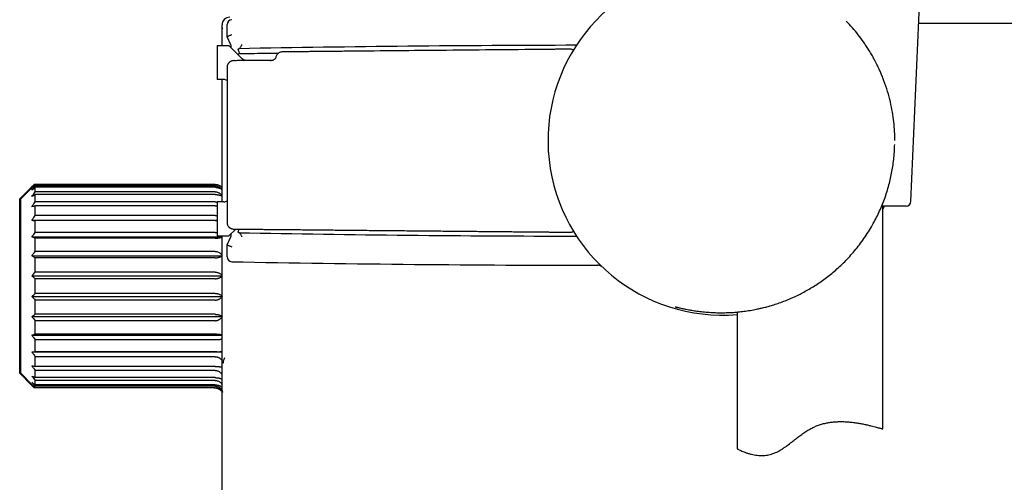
# Model space of a CAD drawing. Header units: millimetres. Extents: x 8 to 1894, y 12 to 2738.
# Tile 111 of 158: x 1364 to 1465, y 1596 to 1643. Entities that reach past the tile are written whole.
import ezdxf

# ---------------------------------------------------------------- set-up
doc = ezdxf.new("R2010")
doc.units = ezdxf.units.MM

msp = doc.modelspace()

# ---------------------------------------------------------------- linework, layer by layer
at = {"color": 7, "linetype": 'Continuous', "lineweight": 30}
for p, q in [((1455.64, 1624.75), (1456.89, 1653.75)), ((1384.76, 1642.31), (1384.76, 1642.92)), ((1384.76, 1640.81), (1384.76, 1642.31)), ((1385.27, 1641.71), (1385.27, 1642.96)), ((1456.43, 1643.11), (1489.37, 1643.11)), ((1385.27, 1641.71), (1385.27, 1641.71)), ((1385.68, 1640.89), (1385.27, 1641.71)), ((1384.26, 1640.81), (1384.26, 1637.31)), ((1384.26, 1640.81), (1385.46, 1640.81)), ((1385.46, 1640.81), (1386.82, 1639.45)), ((1385.46, 1640.81), (1385.46, 1640.81)), ((1385.46, 1640.81), (1385.46, 1640.81)), ((1385.46, 1640.81), (1385.46, 1640.81)), ((1385.46, 1640.81), (1386.82, 1639.45)), ((1386.64, 1639.94), (1386.47, 1639.93)), ((1387.17, 1639.31), (1390.03, 1639.31)), ((1384.96, 1637.31), (1384.26, 1637.31)), ((1384.76, 1624.71), (1384.76, 1637.31)), ((1365.09, 1626.16), (1363.94, 1625.01)), ((1365.19, 1626.16), (1364.04, 1625.01)), ((1365.44, 1626.42), (1365.44, 1626.51)), ((1365.54, 1626.51), (1365.44, 1626.51)), ((1365.54, 1626.35), (1365.54, 1626.51)), ((1384.04, 1626.51), (1365.54, 1626.51)), ((1384.04, 1626.35), (1365.54, 1626.35)), ((1365.54, 1625.74), (1365.54, 1626.21)), ((1384.04, 1626.21), (1365.54, 1626.21)), ((1384.04, 1625.74), (1365.54, 1625.74)), ((1365.54, 1624.71), (1365.54, 1625.46)), ((1384.04, 1625.46), (1365.54, 1625.46)), ((1363.94, 1616.04), (1363.94, 1625.01)), ((1364.04, 1616.04), (1364.04, 1625.01)), ((1384.04, 1624.71), (1365.54, 1624.71)), ((1365.54, 1623.3), (1365.54, 1624.3)), ((1384.04, 1624.3), (1365.54, 1624.3)), ((1384.26, 1624.71), (1384.26, 1621.21)), ((1384.96, 1624.71), (1384.26, 1624.71)), ((1455.14, 1624.27), (1452.64, 1624.27)), ((1452.76, 1601.33), (1452.76, 1624.27)), ((1384.04, 1623.3), (1365.54, 1623.3)), ((1365.19, 1622.81), (1384.26, 1622.81)), ((1365.54, 1621.57), (1365.54, 1622.79)), ((1384.04, 1622.79), (1365.54, 1622.79)), ((1365.19, 1621.1), (1384.76, 1621.1)), ((1384.04, 1621.57), (1365.54, 1621.57)), ((1384.26, 1621.21), (1385.46, 1621.21)), ((1384.72, 1621.21), (1384.76, 1621.15)), ((1384.76, 1618.42), (1384.76, 1621.21)), ((1385.27, 1620.3), (1385.68, 1621.12)), ((1385.46, 1621.21), (1386.17, 1621.91)), ((1385.46, 1621.21), (1386.17, 1621.91)), ((1385.46, 1621.21), (1385.46, 1621.21)), ((1385.46, 1621.21), (1385.46, 1621.21)), ((1385.46, 1621.21), (1385.46, 1621.21)), ((1386.5, 1621.53), (1386.52, 1621.53)), ((1365.54, 1619.6), (1365.54, 1620.97)), ((1384.05, 1620.97), (1365.54, 1620.97)), ((1385.27, 1620.3), (1385.27, 1620.3)), ((1385.27, 1619.05), (1385.27, 1620.3)), ((1365.19, 1619.16), (1384.76, 1619.16)), ((1384.04, 1619.6), (1365.54, 1619.6)), ((1384.76, 1619.22), (1384.76, 1619.21)), ((1365.54, 1617.47), (1365.54, 1618.94)), ((1384.04, 1618.94), (1365.54, 1618.94)), ((1384.76, 1615.77), (1384.76, 1618.42)), ((1365.19, 1617.09), (1384.76, 1617.09)), ((1384.04, 1617.47), (1365.54, 1617.47)), ((1363.94, 1607.06), (1363.94, 1616.04)), ((1364.04, 1607.06), (1364.04, 1616.04)), ((1384.04, 1616.79), (1365.54, 1616.79)), ((1365.54, 1615.28), (1365.54, 1616.79)), ((1365.19, 1614.98), (1384.8, 1614.98)), ((1384.04, 1615.28), (1365.54, 1615.28)), ((1365.54, 1613.13), (1365.54, 1614.6)), ((1384.04, 1614.6), (1365.54, 1614.6)), ((1365.19, 1612.91), (1384.8, 1612.91)), ((1384.04, 1613.13), (1365.54, 1613.13)), ((1437.76, 1613.37), (1437.76, 1599.29)), ((1365.54, 1611.1), (1365.54, 1612.47)), ((1384.04, 1612.47), (1365.54, 1612.47)), ((1365.19, 1610.97), (1384.76, 1610.97)), ((1384.18, 1611.1), (1365.54, 1611.1)), ((1365.54, 1609.28), (1365.54, 1610.5)), ((1384.38, 1610.5), (1365.54, 1610.5)), ((1365.19, 1609.26), (1384.76, 1609.26)), ((1384.26, 1609.28), (1365.54, 1609.28)), ((1365.54, 1607.77), (1365.54, 1608.77)), ((1384.06, 1608.77), (1365.54, 1608.77)), ((1384.9, 1608.1), (1384.9, 1608.16)), ((1363.94, 1607.06), (1365.09, 1605.91)), ((1364.04, 1607.06), (1365.19, 1605.91)), ((1384.04, 1607.77), (1365.54, 1607.77)), ((1365.54, 1606.61), (1365.54, 1607.36)), ((1384.04, 1607.36), (1365.54, 1607.36)), ((1384.04, 1606.61), (1365.54, 1606.61)), ((1365.54, 1605.86), (1365.54, 1606.33)), ((1384.04, 1606.33), (1365.54, 1606.33)), ((1384.04, 1605.86), (1365.54, 1605.86)), ((1365.44, 1605.56), (1365.44, 1605.65)), ((1365.54, 1605.56), (1365.44, 1605.56)), ((1365.54, 1605.56), (1365.54, 1605.72)), ((1384.04, 1605.72), (1365.54, 1605.72)), ((1384.04, 1605.56), (1365.54, 1605.56))]:
    msp.add_line(p, q, dxfattribs=at)
at = {"color": 7, "linetype": 'Continuous', "lineweight": 30, "flags": 128}
for points in [[(1386.63, 1639.95), (1386.57, 1640.05), (1386.52, 1640.14), (1386.48, 1640.22), (1386.46, 1640.28), (1386.44, 1640.34), (1386.43, 1640.39), (1386.43, 1640.43), (1386.45, 1640.45), (1386.47, 1640.47), (1386.5, 1640.48)], [(1452.76, 1623.91), (1452.88, 1624.19), (1452.92, 1624.27)], [(1386.5, 1621.53), (1386.47, 1621.54), (1386.45, 1621.56), (1386.43, 1621.58), (1386.43, 1621.62), (1386.44, 1621.67), (1386.46, 1621.73), (1386.48, 1621.8), (1386.52, 1621.87), (1386.54, 1621.9)]]:
    msp.add_lwpolyline(points, dxfattribs=at)
at = {"color": 7, "linetype": 'Continuous', "lineweight": 30}
for centre, radius, start, end in [((1436.26, 1631.01), 17.96, 97.718, 274.7924), ((1385.56, 1642.92), 0.8, 90, 180), ((1385.77, 1642.96), 0.5, 91.0807, 180.001), ((1424.35, -404.67), 2045.5, 90.0877, 91.05994), ((1387.17, 1639.81), 0.5, 225, 270), ((1387.17, 1639.81), 0.5, 225, 270), ((1384.96, 1636.81), 0.5, 51.6423, 90), ((1384.96, 1625.21), 0.5, 270, 308.8963), ((1455.14, 1624.77), 0.5, 270, 357.5187), ((1424.35, 3666.68), 2045.5, 268.94006, 269.9123), ((1385.77, 1619.05), 0.5, 179.999, 268.9192), ((1424.35, 3666.68), 2048.5, 268.92044, 269.97274)]:
    msp.add_arc(centre, radius, start, end, dxfattribs=at)
for centre, major_axis, start_param, end_param in [((1385.67, 1639.49), (0.01, 1.4), 5.608947, 6.268147), ((1385.67, 1622.52), (-0.01, 1.4), 3.156631, 3.815831)]:
    msp.add_ellipse(centre, major_axis=major_axis, ratio=0.007618, start_param=start_param, end_param=end_param, dxfattribs=at)
for points, knots in [([(1450.76, 1641.18), (1450.58, 1641.43), (1450.22, 1641.92), (1449.63, 1642.64), (1449.2, 1643.09), (1448.99, 1643.32)], [0, 0, 0, 0, 0.3285346, 0.661859, 1, 1, 1, 1]), ([(1384.76, 1642.31), (1384.77, 1642.35), (1384.77, 1642.41), (1384.79, 1642.52), (1384.82, 1642.6), (1384.84, 1642.64)], [0, 0, 0, 0, 0.290537, 0.562225, 1, 1, 1, 1]), ([(1385.27, 1641.71), (1385.27, 1641.71), (1385.27, 1641.72), (1385.3, 1641.73), (1385.36, 1641.76), (1385.45, 1641.8), (1385.54, 1641.84), (1385.64, 1641.88), (1385.72, 1641.91), (1385.77, 1641.93), (1385.77, 1641.93)], [0, 0, 0, 0, 0.095473, 0.193804, 0.386682, 0.585565, 0.69117, 0.799449, 0.993514, 1, 1, 1, 1]), ([(1420.92, 1640.34), (1420.9, 1640.35), (1420.84, 1640.38), (1420.74, 1640.41), (1420.6, 1640.43), (1420.45, 1640.42), (1420.28, 1640.42), (1420.04, 1640.42), (1419.73, 1640.42), (1419.36, 1640.42), (1418.96, 1640.41), (1418.54, 1640.41), (1418.08, 1640.4), (1417.59, 1640.4), (1417.06, 1640.39), (1416.49, 1640.39), (1412.52, 1640.35), (1407.16, 1640.3), (1401.75, 1640.25), (1399.68, 1640.23), (1398.94, 1640.22), (1398.2, 1640.22), (1397.47, 1640.21), (1396.76, 1640.2), (1396.07, 1640.2), (1395.41, 1640.19), (1394.79, 1640.19), (1394.21, 1640.18), (1393.66, 1640.17), (1393.17, 1640.17), (1392.73, 1640.17), (1392.33, 1640.16), (1391.96, 1640.16), (1391.64, 1640.16), (1391.38, 1640.15), (1391.19, 1640.15), (1391.05, 1640.15), (1390.91, 1640.15), (1390.75, 1640.12), (1390.63, 1640.07), (1390.53, 1640), (1390.46, 1639.93), (1390.38, 1639.84), (1390.32, 1639.72), (1390.29, 1639.58), (1390.22, 1639.45), (1390.12, 1639.35), (1390.01, 1639.29), (1389.9, 1639.25), (1389.79, 1639.24), (1389.66, 1639.25), (1389.49, 1639.25), (1389.24, 1639.25), (1388.94, 1639.25), (1388.6, 1639.25), (1388.23, 1639.25), (1387.82, 1639.25), (1387.4, 1639.25), (1387.01, 1639.25), (1386.67, 1639.25), (1386.36, 1639.25), (1386.13, 1639.24), (1385.97, 1639.25), (1385.86, 1639.24), (1385.77, 1639.22), (1385.68, 1639.19), (1385.59, 1639.14), (1385.52, 1639.09), (1385.47, 1639.04), (1385.43, 1638.99), (1385.4, 1638.95), (1385.38, 1638.92), (1385.36, 1638.89), (1385.34, 1638.85), (1385.31, 1638.78), (1385.27, 1638.66), (1385.27, 1638.48), (1385.27, 1638.29), (1385.27, 1638.05), (1385.27, 1637.75), (1385.27, 1637.36), (1385.27, 1636.9), (1385.27, 1636.39), (1385.27, 1635.81), (1385.27, 1635.17), (1385.27, 1634.48), (1385.27, 1633.73), (1385.27, 1632.93), (1385.27, 1632.14), (1385.27, 1631.36), (1385.27, 1630.6), (1385.27, 1629.85), (1385.27, 1629.13), (1385.27, 1628.43), (1385.27, 1627.72), (1385.27, 1627.01), (1385.27, 1626.3), (1385.27, 1625.62), (1385.27, 1625), (1385.27, 1624.43), (1385.27, 1623.92), (1385.27, 1623.47), (1385.27, 1623.09), (1385.27, 1622.82), (1385.27, 1622.62), (1385.28, 1622.49), (1385.31, 1622.37), (1385.35, 1622.27), (1385.41, 1622.18), (1385.47, 1622.11), (1385.53, 1622.06), (1385.6, 1622.01), (1385.68, 1621.97), (1385.79, 1621.93), (1385.92, 1621.9), (1386.1, 1621.91), (1386.34, 1621.9), (1386.63, 1621.9), (1386.97, 1621.9), (1387.37, 1621.9), (1387.81, 1621.89), (1388.3, 1621.89), (1388.83, 1621.88), (1389.4, 1621.88), (1390, 1621.87), (1390.64, 1621.87), (1391.3, 1621.86), (1392.32, 1621.85), (1393.72, 1621.84), (1395.51, 1621.82), (1397.33, 1621.8), (1399.21, 1621.78), (1401.11, 1621.77), (1403.04, 1621.75), (1405.01, 1621.73), (1407.01, 1621.71), (1408.62, 1621.7), (1409.81, 1621.69), (1410.57, 1621.68), (1411.33, 1621.67), (1412.11, 1621.66), (1412.88, 1621.66), (1413.64, 1621.65), (1414.39, 1621.64), (1415.12, 1621.64), (1415.84, 1621.63), (1416.51, 1621.62), (1417.13, 1621.62), (1417.7, 1621.61), (1418.22, 1621.61), (1418.68, 1621.6), (1419.1, 1621.6), (1419.49, 1621.59), (1419.83, 1621.59), (1420.11, 1621.59), (1420.33, 1621.59), (1420.51, 1621.58), (1420.66, 1621.58), (1420.79, 1621.61), (1420.87, 1621.65), (1420.91, 1621.67), (1420.92, 1621.68)], [0, 0, 0, 0, 0.000755, 0.002209, 0.003677, 0.005392, 0.007342, 0.009521, 0.013408, 0.017861, 0.022173, 0.02691, 0.03207, 0.037655, 0.043664, 0.050097, 0.056924, 0.178331, 0.231776, 0.240176, 0.248576, 0.256977, 0.265275, 0.273184, 0.281128, 0.288616, 0.295646, 0.302219, 0.308336, 0.313996, 0.318913, 0.323425, 0.32753, 0.331229, 0.334522, 0.336188, 0.337727, 0.339296, 0.341034, 0.342959, 0.343974, 0.345062, 0.346345, 0.347839, 0.349563, 0.351313, 0.352858, 0.354198, 0.355455, 0.356648, 0.358051, 0.359686, 0.362727, 0.366341, 0.370054, 0.374224, 0.378853, 0.383939, 0.388253, 0.392131, 0.395573, 0.39858, 0.39992, 0.401132, 0.402238, 0.403236, 0.4044, 0.405373, 0.406155, 0.406971, 0.407488, 0.407895, 0.408307, 0.408727, 0.409153, 0.411018, 0.413012, 0.415145, 0.417398, 0.421193, 0.425329, 0.430699, 0.436551, 0.442888, 0.450214, 0.458096, 0.466532, 0.475524, 0.485072, 0.493452, 0.502155, 0.510659, 0.518848, 0.526723, 0.534282, 0.542787, 0.550854, 0.558483, 0.565675, 0.571894, 0.577744, 0.583225, 0.587093, 0.590677, 0.5923, 0.593787, 0.595159, 0.596419, 0.597566, 0.598601, 0.599523, 0.600332, 0.601578, 0.602523, 0.604126, 0.606192, 0.608709, 0.612056, 0.61596, 0.62042, 0.625436, 0.63101, 0.63714, 0.643429, 0.650214, 0.657491, 0.665008, 0.672602, 0.692273, 0.712436, 0.733091, 0.754237, 0.775875, 0.797605, 0.819809, 0.842487, 0.865639, 0.874176, 0.882775, 0.891437, 0.900162, 0.908949, 0.917623, 0.925877, 0.934465, 0.942539, 0.950098, 0.957143, 0.963674, 0.969384, 0.974632, 0.97942, 0.983746, 0.98761, 0.991014, 0.993263, 0.995254, 0.996967, 0.998415, 0.999608, 1, 1, 1, 1]), ([(1386.52, 1640.48), (1386.52, 1640.48), (1386.51, 1640.48), (1386.5, 1640.48), (1386.5, 1640.48)], [0, 0, 0, 0, 0.0255219, 1, 1, 1, 1]), ([(1386.52, 1640.48), (1386.53, 1640.48), (1386.56, 1640.49), (1386.61, 1640.57), (1386.68, 1640.67), (1386.75, 1640.79), (1386.79, 1640.87), (1386.81, 1640.89), (1386.81, 1640.9)], [0, 0, 0, 0, 0.206566, 0.41283, 0.628359, 0.860618, 0.992365, 1, 1, 1, 1]), ([(1452.87, 1637.17), (1452.82, 1637.31), (1452.71, 1637.59), (1452.54, 1637.99), (1452.39, 1638.34), (1452.26, 1638.62), (1452.15, 1638.83), (1452.08, 1638.99), (1452, 1639.14), (1451.91, 1639.3), (1451.76, 1639.58), (1451.55, 1639.95), (1451.29, 1640.39), (1451.02, 1640.79), (1450.84, 1641.05), (1450.76, 1641.18)], [0, 0, 0, 0, 0.104505, 0.199295, 0.284373, 0.359741, 0.402145, 0.440714, 0.475448, 0.511843, 0.565845, 0.682457, 0.793668, 0.899506, 1, 1, 1, 1]), ([(1386.47, 1639.93), (1386.45, 1639.93), (1386.42, 1639.93), (1386.4, 1639.89), (1386.39, 1639.88)], [0, 0, 0, 0, 0.720478, 1, 1, 1, 1]), ([(1386.63, 1639.95), (1386.63, 1639.95), (1386.63, 1639.95), (1386.6, 1639.94), (1386.55, 1639.94), (1386.49, 1639.93), (1386.47, 1639.93)], [0, 0, 0, 0, 0.181205, 0.36444, 0.74197, 1, 1, 1, 1]), ([(1390.54, 1640), (1390.19, 1640), (1388.89, 1639.98), (1387.59, 1639.95), (1386.64, 1639.94)], [0, 0, 0, 0, 0.268259, 1, 1, 1, 1]), ([(1453.99, 1631.03), (1453.98, 1631.34), (1453.97, 1631.98), (1453.89, 1632.95), (1453.75, 1633.97), (1453.53, 1635.01), (1453.25, 1636.09), (1453, 1636.8), (1452.87, 1637.17)], [0, 0, 0, 0, 0.1472222, 0.3018961, 0.4642931, 0.6346465, 0.8131575, 1, 1, 1, 1]), ([(1433.26, 1613.52), (1433.33, 1613.51), (1433.49, 1613.48), (1433.77, 1613.44), (1434.08, 1613.41), (1434.4, 1613.37), (1434.72, 1613.35), (1435.1, 1613.32), (1435.54, 1613.3), (1436.07, 1613.29), (1436.62, 1613.3), (1437.22, 1613.32), (1437.83, 1613.37), (1438.46, 1613.44), (1439.1, 1613.53), (1439.67, 1613.64), (1440.17, 1613.75), (1440.6, 1613.85), (1441.06, 1613.97), (1441.56, 1614.12), (1442.11, 1614.31), (1442.71, 1614.53), (1443.34, 1614.79), (1443.94, 1615.06), (1444.5, 1615.35), (1445.04, 1615.65), (1445.58, 1615.97), (1446.13, 1616.32), (1446.68, 1616.71), (1447.23, 1617.12), (1447.77, 1617.57), (1448.31, 1618.04), (1448.84, 1618.55), (1449.35, 1619.1), (1449.86, 1619.68), (1450.35, 1620.29), (1450.82, 1620.94), (1451.27, 1621.62), (1451.67, 1622.29), (1452.03, 1622.96), (1452.35, 1623.61), (1452.65, 1624.29), (1452.92, 1624.99), (1453.17, 1625.72), (1453.38, 1626.44), (1453.55, 1627.15), (1453.69, 1627.83), (1453.81, 1628.54), (1453.89, 1629.27), (1453.95, 1629.97), (1453.96, 1630.43), (1453.97, 1630.63)], [0, 0, 0, 0, 0.010763, 0.027352, 0.043005, 0.05772, 0.07187, 0.086236, 0.106682, 0.127539, 0.148838, 0.170616, 0.192922, 0.21427, 0.23617, 0.258388, 0.271784, 0.285873, 0.300694, 0.316287, 0.335012, 0.354771, 0.375488, 0.397079, 0.415022, 0.433583, 0.452764, 0.472559, 0.492956, 0.513938, 0.535478, 0.557557, 0.580266, 0.603622, 0.627608, 0.652197, 0.677356, 0.703038, 0.729289, 0.751704, 0.774593, 0.797936, 0.821713, 0.845906, 0.870496, 0.891895, 0.913627, 0.935739, 0.958283, 0.981212, 1, 1, 1, 1]), ([(1365.09, 1626.16), (1365.15, 1626.23), (1365.27, 1626.34), (1365.39, 1626.46), (1365.44, 1626.51)], [0, 0, 0, 0, 0.559494, 1, 1, 1, 1]), ([(1365.19, 1626.16), (1365.25, 1626.23), (1365.37, 1626.34), (1365.49, 1626.46), (1365.54, 1626.51)], [0, 0, 0, 0, 0.559494, 1, 1, 1, 1]), ([(1365.19, 1625.94), (1365.25, 1626.02), (1365.37, 1626.15), (1365.49, 1626.29), (1365.54, 1626.35)], [0, 0, 0, 0, 0.559494, 1, 1, 1, 1]), ([(1365.19, 1625.94), (1365.25, 1625.99), (1365.37, 1626.08), (1365.49, 1626.17), (1365.54, 1626.21)], [0, 0, 0, 0, 0.559494, 1, 1, 1, 1]), ([(1384.04, 1626.51), (1384.08, 1626.51), (1384.15, 1626.5), (1384.25, 1626.49), (1384.34, 1626.46), (1384.41, 1626.44), (1384.49, 1626.4), (1384.57, 1626.36), (1384.67, 1626.29), (1384.73, 1626.23), (1384.76, 1626.19)], [0, 0, 0, 0, 0.130215, 0.260396, 0.348773, 0.439426, 0.533177, 0.66196, 0.798634, 1, 1, 1, 1]), ([(1384.04, 1626.35), (1384.07, 1626.35), (1384.15, 1626.35), (1384.25, 1626.33), (1384.36, 1626.29), (1384.46, 1626.25), (1384.55, 1626.19), (1384.64, 1626.12), (1384.71, 1626.05), (1384.75, 1626), (1384.76, 1625.98)], [0, 0, 0, 0, 0.120666, 0.243003, 0.368165, 0.497197, 0.631015, 0.770387, 0.915935, 1, 1, 1, 1]), ([(1384.04, 1626.21), (1384.08, 1626.21), (1384.15, 1626.2), (1384.25, 1626.19), (1384.34, 1626.17), (1384.41, 1626.15), (1384.49, 1626.13), (1384.57, 1626.09), (1384.67, 1626.04), (1384.73, 1625.99), (1384.76, 1625.97)], [0, 0, 0, 0, 0.130215, 0.260396, 0.348773, 0.439426, 0.533177, 0.66196, 0.798634, 1, 1, 1, 1]), ([(1365.19, 1625.29), (1365.25, 1625.37), (1365.37, 1625.52), (1365.49, 1625.68), (1365.54, 1625.74)], [0, 0, 0, 0, 0.559494, 1, 1, 1, 1]), ([(1365.19, 1625.29), (1365.25, 1625.32), (1365.37, 1625.38), (1365.49, 1625.44), (1365.54, 1625.46)], [0, 0, 0, 0, 0.559494, 1, 1, 1, 1]), ([(1384.04, 1625.74), (1384.07, 1625.74), (1384.15, 1625.74), (1384.25, 1625.71), (1384.36, 1625.68), (1384.46, 1625.63), (1384.55, 1625.56), (1384.64, 1625.48), (1384.71, 1625.41), (1384.75, 1625.35), (1384.76, 1625.33)], [0, 0, 0, 0, 0.120666, 0.243003, 0.368165, 0.497197, 0.631015, 0.770387, 0.915935, 1, 1, 1, 1]), ([(1384.04, 1625.46), (1384.08, 1625.46), (1384.15, 1625.46), (1384.25, 1625.45), (1384.34, 1625.44), (1384.41, 1625.43), (1384.49, 1625.41), (1384.57, 1625.39), (1384.67, 1625.35), (1384.73, 1625.32), (1384.76, 1625.3)], [0, 0, 0, 0, 0.130215, 0.260396, 0.348773, 0.439426, 0.533177, 0.66196, 0.798634, 1, 1, 1, 1]), ([(1365.19, 1624.23), (1365.25, 1624.32), (1365.37, 1624.48), (1365.49, 1624.64), (1365.54, 1624.71)], [0, 0, 0, 0, 0.5594943, 1, 1, 1, 1]), ([(1365.19, 1624.23), (1365.25, 1624.24), (1365.37, 1624.27), (1365.49, 1624.29), (1365.54, 1624.3)], [0, 0, 0, 0, 0.5594943, 1, 1, 1, 1]), ([(1384.04, 1624.71), (1384.07, 1624.71), (1384.15, 1624.7), (1384.22, 1624.69), (1384.26, 1624.68), (1384.26, 1624.67)], [0, 0, 0, 0, 0.4652291, 0.9369036, 1, 1, 1, 1]), ([(1384.04, 1624.3), (1384.08, 1624.3), (1384.15, 1624.3), (1384.23, 1624.3), (1384.26, 1624.3)], [0, 0, 0, 0, 0.504775, 1, 1, 1, 1]), ([(1365.19, 1622.81), (1365.25, 1622.9), (1365.37, 1623.07), (1365.49, 1623.23), (1365.54, 1623.3)], [0, 0, 0, 0, 0.559494, 1, 1, 1, 1]), ([(1384.04, 1623.3), (1384.07, 1623.3), (1384.15, 1623.29), (1384.22, 1623.28), (1384.26, 1623.26), (1384.26, 1623.26)], [0, 0, 0, 0, 0.465229, 0.936904, 1, 1, 1, 1]), ([(1365.19, 1622.81), (1365.25, 1622.81), (1365.37, 1622.8), (1365.49, 1622.79), (1365.54, 1622.79)], [0, 0, 0, 0, 0.559494, 1, 1, 1, 1]), ([(1384.04, 1622.79), (1384.08, 1622.79), (1384.15, 1622.79), (1384.23, 1622.79), (1384.26, 1622.79)], [0, 0, 0, 0, 0.504775, 1, 1, 1, 1]), ([(1365.19, 1621.1), (1365.25, 1621.19), (1365.37, 1621.34), (1365.49, 1621.5), (1365.54, 1621.57)], [0, 0, 0, 0, 0.559494, 1, 1, 1, 1]), ([(1365.19, 1621.1), (1365.25, 1621.08), (1365.37, 1621.03), (1365.49, 1620.99), (1365.54, 1620.97)], [0, 0, 0, 0, 0.559494, 1, 1, 1, 1]), ([(1384.04, 1621.57), (1384.08, 1621.57), (1384.16, 1621.57), (1384.23, 1621.54), (1384.26, 1621.53)], [0, 0, 0, 0, 0.519235, 1, 1, 1, 1]), ([(1384.05, 1620.97), (1384.09, 1620.97), (1384.17, 1620.97), (1384.27, 1620.98), (1384.35, 1620.99), (1384.42, 1621), (1384.5, 1621.01), (1384.58, 1621.03), (1384.68, 1621.05), (1384.73, 1621.07), (1384.76, 1621.08)], [0, 0, 0, 0, 0.1322622, 0.2642253, 0.3536772, 0.4453388, 0.5400568, 0.67074, 0.8094555, 1, 1, 1, 1]), ([(1386.81, 1621.12), (1386.81, 1621.12), (1386.79, 1621.15), (1386.75, 1621.22), (1386.68, 1621.34), (1386.61, 1621.44), (1386.56, 1621.52), (1386.53, 1621.53), (1386.52, 1621.53)], [0, 0, 0, 0, 0.007635, 0.139382, 0.371641, 0.58717, 0.793434, 1, 1, 1, 1]), ([(1385.27, 1620.3), (1385.27, 1620.3), (1385.27, 1620.3), (1385.3, 1620.28), (1385.36, 1620.25), (1385.45, 1620.21), (1385.54, 1620.17), (1385.64, 1620.13), (1385.72, 1620.1), (1385.77, 1620.08), (1385.77, 1620.08)], [0, 0, 0, 0, 0.095473, 0.193804, 0.386682, 0.585565, 0.69117, 0.799449, 0.993514, 1, 1, 1, 1]), ([(1365.19, 1619.16), (1365.25, 1619.25), (1365.37, 1619.39), (1365.49, 1619.54), (1365.54, 1619.6)], [0, 0, 0, 0, 0.559494, 1, 1, 1, 1]), ([(1365.19, 1619.16), (1365.25, 1619.12), (1365.37, 1619.05), (1365.49, 1618.98), (1365.54, 1618.94)], [0, 0, 0, 0, 0.559494, 1, 1, 1, 1]), ([(1384.04, 1619.6), (1384.1, 1619.6), (1384.22, 1619.59), (1384.38, 1619.53), (1384.53, 1619.45), (1384.61, 1619.37), (1384.66, 1619.34)], [0, 0, 0, 0, 0.2475342, 0.4988015, 0.7441034, 1, 1, 1, 1]), ([(1384.04, 1618.94), (1384.08, 1618.94), (1384.15, 1618.95), (1384.25, 1618.96), (1384.34, 1618.97), (1384.41, 1618.99), (1384.49, 1619.01), (1384.57, 1619.04), (1384.67, 1619.08), (1384.73, 1619.12), (1384.76, 1619.14)], [0, 0, 0, 0, 0.130215, 0.260396, 0.348773, 0.439426, 0.533177, 0.66196, 0.798634, 1, 1, 1, 1]), ([(1384.66, 1619.34), (1384.68, 1619.32), (1384.71, 1619.28), (1384.74, 1619.24), (1384.76, 1619.22)], [0, 0, 0, 0, 0.563905, 1, 1, 1, 1]), ([(1423.86, 1618.03), (1423.82, 1618.05), (1423.75, 1618.1), (1423.62, 1618.15), (1423.5, 1618.18), (1423.42, 1618.18), (1423.38, 1618.18)], [0, 0, 0, 0, 0.254138, 0.51487, 0.783156, 1, 1, 1, 1]), ([(1365.19, 1617.09), (1365.25, 1617.16), (1365.37, 1617.29), (1365.49, 1617.42), (1365.54, 1617.47)], [0, 0, 0, 0, 0.559494, 1, 1, 1, 1]), ([(1365.19, 1617.09), (1365.25, 1617.04), (1365.37, 1616.93), (1365.49, 1616.83), (1365.54, 1616.79)], [0, 0, 0, 0, 0.559494, 1, 1, 1, 1]), ([(1384.04, 1617.47), (1384.07, 1617.47), (1384.15, 1617.47), (1384.25, 1617.45), (1384.36, 1617.42), (1384.46, 1617.38), (1384.55, 1617.32), (1384.64, 1617.26), (1384.71, 1617.19), (1384.75, 1617.15), (1384.76, 1617.13)], [0, 0, 0, 0, 0.120666, 0.243003, 0.368165, 0.497197, 0.631015, 0.770387, 0.915935, 1, 1, 1, 1]), ([(1384.04, 1616.79), (1384.08, 1616.79), (1384.15, 1616.79), (1384.25, 1616.81), (1384.34, 1616.83), (1384.41, 1616.85), (1384.49, 1616.88), (1384.57, 1616.92), (1384.67, 1616.98), (1384.73, 1617.03), (1384.76, 1617.07)], [0, 0, 0, 0, 0.130215, 0.260396, 0.348773, 0.439426, 0.533177, 0.66196, 0.798634, 1, 1, 1, 1]), ([(1365.19, 1614.98), (1365.25, 1615.03), (1365.37, 1615.14), (1365.49, 1615.24), (1365.54, 1615.28)], [0, 0, 0, 0, 0.559494, 1, 1, 1, 1]), ([(1365.19, 1614.98), (1365.25, 1614.91), (1365.37, 1614.78), (1365.49, 1614.65), (1365.54, 1614.6)], [0, 0, 0, 0, 0.5594943, 1, 1, 1, 1]), ([(1384.04, 1615.28), (1384.07, 1615.28), (1384.15, 1615.28), (1384.25, 1615.26), (1384.36, 1615.24), (1384.46, 1615.21), (1384.55, 1615.16), (1384.64, 1615.11), (1384.73, 1615.05), (1384.77, 1615), (1384.8, 1614.98)], [0, 0, 0, 0, 0.112968, 0.227501, 0.344677, 0.465478, 0.590758, 0.721239, 0.857502, 1, 1, 1, 1]), ([(1384.04, 1614.6), (1384.08, 1614.6), (1384.15, 1614.6), (1384.25, 1614.62), (1384.34, 1614.65), (1384.41, 1614.67), (1384.49, 1614.71), (1384.57, 1614.76), (1384.69, 1614.85), (1384.75, 1614.93), (1384.8, 1614.98)], [0, 0, 0, 0, 0.122381, 0.244729, 0.327789, 0.412988, 0.501098, 0.622133, 0.750584, 1, 1, 1, 1]), ([(1384.76, 1591.61), (1384.76, 1592.07), (1384.76, 1593.03), (1384.76, 1594.6), (1384.76, 1596.35), (1384.76, 1598.28), (1384.76, 1600.39), (1384.76, 1602.55), (1384.76, 1604.35), (1384.76, 1605.72), (1384.76, 1606.74), (1384.76, 1607.76), (1384.76, 1608.73), (1384.76, 1609.59), (1384.76, 1610.42), (1384.76, 1611.37), (1384.76, 1612.4), (1384.76, 1613.43), (1384.76, 1614.31), (1384.76, 1615.08), (1384.76, 1615.55), (1384.76, 1615.77)], [0, 0, 0, 0, 0.064176, 0.134289, 0.210409, 0.292588, 0.380868, 0.475284, 0.559367, 0.600283, 0.641347, 0.68256, 0.723923, 0.756379, 0.785911, 0.821609, 0.868301, 0.908043, 0.942407, 0.973057, 1, 1, 1, 1]), ([(1431.37, 1613.91), (1431.37, 1613.91), (1431.39, 1613.9), (1431.42, 1613.89), (1431.47, 1613.88), (1431.54, 1613.86), (1431.63, 1613.84), (1431.74, 1613.82), (1431.89, 1613.78), (1432.08, 1613.74), (1432.24, 1613.71), (1432.32, 1613.69)], [0, 0, 0, 0, 0.036271, 0.124414, 0.219182, 0.320606, 0.42872, 0.543563, 0.662503, 0.836118, 1, 1, 1, 1]), ([(1365.19, 1612.91), (1365.25, 1612.95), (1365.37, 1613.02), (1365.49, 1613.09), (1365.54, 1613.13)], [0, 0, 0, 0, 0.559494, 1, 1, 1, 1]), ([(1365.19, 1612.91), (1365.25, 1612.82), (1365.37, 1612.68), (1365.49, 1612.54), (1365.54, 1612.47)], [0, 0, 0, 0, 0.559494, 1, 1, 1, 1]), ([(1384.04, 1613.13), (1384.07, 1613.13), (1384.15, 1613.12), (1384.25, 1613.11), (1384.36, 1613.1), (1384.46, 1613.07), (1384.55, 1613.04), (1384.64, 1613), (1384.73, 1612.96), (1384.77, 1612.92), (1384.8, 1612.91)], [0, 0, 0, 0, 0.112968, 0.227501, 0.344677, 0.465478, 0.590758, 0.721239, 0.857502, 1, 1, 1, 1]), ([(1432.28, 1613.7), (1432.43, 1613.67), (1432.7, 1613.61), (1433.07, 1613.55), (1433.22, 1613.53)], [0, 0, 0, 0, 0.594862, 1, 1, 1, 1]), ([(1384.04, 1612.47), (1384.08, 1612.47), (1384.15, 1612.48), (1384.24, 1612.49), (1384.32, 1612.52), (1384.38, 1612.55), (1384.49, 1612.6), (1384.62, 1612.69), (1384.71, 1612.79), (1384.76, 1612.85)], [0, 0, 0, 0, 0.122676, 0.24526, 0.328223, 0.412992, 0.500241, 0.740936, 1, 1, 1, 1]), ([(1365.19, 1610.97), (1365.25, 1611), (1365.37, 1611.04), (1365.49, 1611.08), (1365.54, 1611.1)], [0, 0, 0, 0, 0.5594943, 1, 1, 1, 1]), ([(1365.19, 1610.97), (1365.25, 1610.88), (1365.37, 1610.73), (1365.49, 1610.57), (1365.54, 1610.5)], [0, 0, 0, 0, 0.5594943, 1, 1, 1, 1]), ([(1384.18, 1611.1), (1384.22, 1611.1), (1384.3, 1611.1), (1384.42, 1611.09), (1384.54, 1611.08), (1384.65, 1611.06), (1384.72, 1611.05), (1384.76, 1611.04), (1384.76, 1611.04)], [0, 0, 0, 0, 0.186694, 0.378224, 0.578342, 0.790344, 0.967917, 1, 1, 1, 1]), ([(1384.76, 1610.6), (1384.74, 1610.59), (1384.68, 1610.56), (1384.59, 1610.52), (1384.49, 1610.5), (1384.42, 1610.5), (1384.38, 1610.5)], [0, 0, 0, 0, 0.22806, 0.478616, 0.734274, 1, 1, 1, 1]), ([(1365.19, 1609.26), (1365.25, 1609.26), (1365.37, 1609.27), (1365.49, 1609.28), (1365.54, 1609.28)], [0, 0, 0, 0, 0.559494, 1, 1, 1, 1]), ([(1365.19, 1609.26), (1365.25, 1609.17), (1365.37, 1609), (1365.49, 1608.84), (1365.54, 1608.77)], [0, 0, 0, 0, 0.559494, 1, 1, 1, 1]), ([(1384.26, 1609.28), (1384.32, 1609.28), (1384.46, 1609.28), (1384.62, 1609.29), (1384.73, 1609.29), (1384.76, 1609.29), (1384.76, 1609.29)], [0, 0, 0, 0, 0.374231, 0.790793, 0.963535, 1, 1, 1, 1]), ([(1365.19, 1607.84), (1365.25, 1607.83), (1365.37, 1607.8), (1365.49, 1607.78), (1365.54, 1607.77)], [0, 0, 0, 0, 0.559494, 1, 1, 1, 1]), ([(1365.19, 1607.84), (1365.25, 1607.75), (1365.37, 1607.59), (1365.49, 1607.43), (1365.54, 1607.36)], [0, 0, 0, 0, 0.559494, 1, 1, 1, 1]), ([(1384.06, 1608.77), (1384.1, 1608.77), (1384.18, 1608.77), (1384.29, 1608.74), (1384.38, 1608.7), (1384.45, 1608.66), (1384.53, 1608.61), (1384.61, 1608.54), (1384.69, 1608.45), (1384.77, 1608.35), (1384.81, 1608.28), (1384.84, 1608.24)], [0, 0, 0, 0, 0.123409, 0.24535, 0.327591, 0.411711, 0.498637, 0.613423, 0.734345, 0.862812, 1, 1, 1, 1]), ([(1384.84, 1608.24), (1384.85, 1608.21), (1384.87, 1608.17), (1384.89, 1608.12), (1384.9, 1608.1)], [0, 0, 0, 0, 0.559861, 1, 1, 1, 1]), ([(1384.9, 1608.16), (1384.91, 1608.22), (1384.91, 1608.34), (1384.96, 1608.51), (1385.01, 1608.63), (1385.04, 1608.68)], [0, 0, 0, 0, 0.331102, 0.666384, 1, 1, 1, 1]), ([(1384.04, 1607.77), (1384.07, 1607.77), (1384.13, 1607.77), (1384.23, 1607.76), (1384.31, 1607.76), (1384.38, 1607.75), (1384.45, 1607.75), (1384.51, 1607.74), (1384.58, 1607.73), (1384.66, 1607.72), (1384.73, 1607.71), (1384.76, 1607.7), (1384.76, 1607.7)], [0, 0, 0, 0, 0.108233, 0.218169, 0.330628, 0.409123, 0.49035, 0.574518, 0.661825, 0.801507, 0.958002, 1, 1, 1, 1]), ([(1384.04, 1607.36), (1384.09, 1607.36), (1384.18, 1607.35), (1384.32, 1607.31), (1384.45, 1607.25), (1384.57, 1607.16), (1384.67, 1607.06), (1384.74, 1606.99), (1384.76, 1606.94), (1384.76, 1606.94)], [0, 0, 0, 0, 0.164045, 0.331364, 0.493858, 0.663315, 0.825508, 0.994749, 1, 1, 1, 1]), ([(1365.09, 1605.91), (1365.15, 1605.84), (1365.27, 1605.73), (1365.39, 1605.61), (1365.44, 1605.56)], [0, 0, 0, 0, 0.559494, 1, 1, 1, 1]), ([(1365.19, 1606.78), (1365.25, 1606.75), (1365.37, 1606.69), (1365.49, 1606.63), (1365.54, 1606.61)], [0, 0, 0, 0, 0.559494, 1, 1, 1, 1]), ([(1365.19, 1606.78), (1365.25, 1606.7), (1365.37, 1606.55), (1365.49, 1606.4), (1365.54, 1606.33)], [0, 0, 0, 0, 0.559494, 1, 1, 1, 1]), ([(1365.19, 1606.13), (1365.25, 1606.08), (1365.37, 1605.99), (1365.49, 1605.9), (1365.54, 1605.86)], [0, 0, 0, 0, 0.559494, 1, 1, 1, 1]), ([(1365.19, 1606.13), (1365.25, 1606.05), (1365.37, 1605.92), (1365.49, 1605.78), (1365.54, 1605.72)], [0, 0, 0, 0, 0.559494, 1, 1, 1, 1]), ([(1365.19, 1605.91), (1365.25, 1605.84), (1365.37, 1605.73), (1365.49, 1605.61), (1365.54, 1605.56)], [0, 0, 0, 0, 0.559494, 1, 1, 1, 1]), ([(1384.04, 1606.61), (1384.07, 1606.61), (1384.13, 1606.61), (1384.23, 1606.6), (1384.31, 1606.59), (1384.38, 1606.58), (1384.45, 1606.57), (1384.51, 1606.55), (1384.58, 1606.53), (1384.66, 1606.5), (1384.73, 1606.48), (1384.76, 1606.46), (1384.76, 1606.46)], [0, 0, 0, 0, 0.1082325, 0.2181694, 0.3306283, 0.4091235, 0.4903496, 0.5745176, 0.6618254, 0.8015071, 0.9580025, 1, 1, 1, 1]), ([(1384.04, 1606.33), (1384.09, 1606.33), (1384.18, 1606.32), (1384.32, 1606.28), (1384.45, 1606.22), (1384.57, 1606.14), (1384.67, 1606.04), (1384.74, 1605.97), (1384.76, 1605.93), (1384.76, 1605.93)], [0, 0, 0, 0, 0.1640451, 0.3313645, 0.4938578, 0.6633146, 0.8255079, 0.9947488, 1, 1, 1, 1]), ([(1384.04, 1605.86), (1384.07, 1605.86), (1384.13, 1605.86), (1384.23, 1605.85), (1384.31, 1605.84), (1384.38, 1605.82), (1384.45, 1605.8), (1384.51, 1605.78), (1384.58, 1605.75), (1384.66, 1605.7), (1384.73, 1605.66), (1384.76, 1605.64), (1384.76, 1605.63)], [0, 0, 0, 0, 0.1082325, 0.2181694, 0.3306283, 0.4091235, 0.4903496, 0.5745176, 0.6618254, 0.8015071, 0.9580025, 1, 1, 1, 1]), ([(1383.94, 1605.56), (1383.97, 1605.56), (1384.03, 1605.56), (1384.13, 1605.55), (1384.21, 1605.53), (1384.28, 1605.5), (1384.35, 1605.48), (1384.41, 1605.45), (1384.48, 1605.41), (1384.56, 1605.36), (1384.65, 1605.28), (1384.73, 1605.19), (1384.78, 1605.12), (1384.8, 1605.09)], [0, 0, 0, 0, 0.081765, 0.164818, 0.249776, 0.309076, 0.370439, 0.434025, 0.499982, 0.605506, 0.723732, 0.855092, 1, 1, 1, 1]), ([(1384.04, 1605.72), (1384.09, 1605.72), (1384.18, 1605.71), (1384.32, 1605.68), (1384.45, 1605.62), (1384.57, 1605.55), (1384.67, 1605.47), (1384.74, 1605.4), (1384.76, 1605.37), (1384.76, 1605.37)], [0, 0, 0, 0, 0.164045, 0.331364, 0.493858, 0.663315, 0.825508, 0.994749, 1, 1, 1, 1]), ([(1384.04, 1605.56), (1384.07, 1605.56), (1384.13, 1605.56), (1384.23, 1605.55), (1384.31, 1605.53), (1384.38, 1605.5), (1384.45, 1605.48), (1384.51, 1605.45), (1384.58, 1605.41), (1384.66, 1605.36), (1384.73, 1605.3), (1384.76, 1605.27), (1384.76, 1605.26)], [0, 0, 0, 0, 0.108233, 0.218169, 0.330628, 0.409123, 0.49035, 0.574518, 0.661825, 0.801507, 0.958002, 1, 1, 1, 1]), ([(1384.7, 1605.32), (1384.71, 1605.31), (1384.75, 1605.25), (1384.78, 1605.19), (1384.8, 1605.16)], [0, 0, 0, 0, 0.353882, 1, 1, 1, 1]), ([(1437.76, 1599.29), (1437.77, 1599.29), (1437.78, 1599.28), (1437.85, 1599.24), (1437.97, 1599.18), (1438.14, 1599.1), (1438.35, 1599.01), (1438.61, 1598.91), (1438.9, 1598.81), (1439.21, 1598.72), (1439.52, 1598.66), (1439.82, 1598.61), (1440.14, 1598.59), (1440.45, 1598.59), (1440.75, 1598.62), (1441.02, 1598.67), (1441.3, 1598.74), (1441.57, 1598.83), (1441.84, 1598.95), (1442.11, 1599.09), (1442.39, 1599.26), (1442.74, 1599.49), (1443.14, 1599.79), (1443.59, 1600.14), (1444.01, 1600.47), (1444.42, 1600.77), (1444.83, 1601.06), (1445.23, 1601.31), (1445.64, 1601.52), (1446.04, 1601.69), (1446.45, 1601.82), (1446.87, 1601.93), (1447.28, 1602), (1447.69, 1602.05), (1448.1, 1602.08), (1448.54, 1602.09), (1449.01, 1602.07), (1449.49, 1602.03), (1449.96, 1601.97), (1450.4, 1601.9), (1450.8, 1601.82), (1451.18, 1601.74), (1451.52, 1601.66), (1451.82, 1601.59), (1452.08, 1601.52), (1452.28, 1601.46), (1452.45, 1601.42), (1452.57, 1601.38), (1452.66, 1601.35), (1452.72, 1601.34), (1452.75, 1601.33), (1452.77, 1601.32), (1452.76, 1601.33), (1452.76, 1601.33)], [0, 0, 0, 0, 0.024248, 0.04889, 0.073728, 0.098958, 0.123277, 0.147749, 0.172449, 0.197461, 0.215615, 0.233849, 0.252185, 0.270649, 0.284369, 0.29817, 0.312073, 0.326089, 0.338933, 0.351856, 0.366596, 0.381402, 0.405711, 0.430133, 0.451247, 0.472403, 0.492597, 0.512893, 0.530423, 0.548092, 0.565914, 0.583884, 0.601384, 0.619006, 0.636745, 0.654585, 0.677825, 0.701242, 0.724989, 0.748889, 0.772543, 0.796335, 0.820412, 0.844635, 0.867361, 0.890214, 0.909956, 0.929784, 0.949497, 0.965618, 0.982094, 0.998622, 1, 1, 1, 1])]:
    msp.add_open_spline(points, degree=3, knots=knots, dxfattribs=at)

doc.saveas('drawing.dxf')
